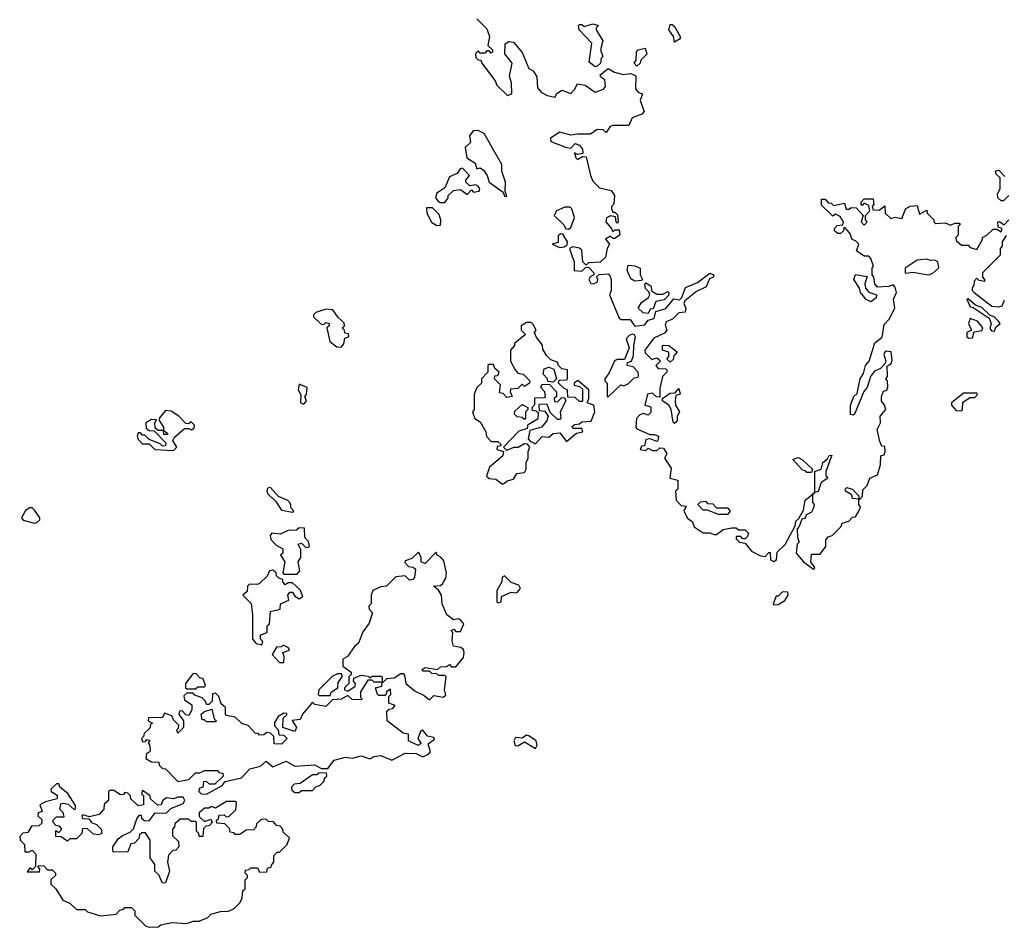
# Model space of a CAD drawing. Extents: x 1980017 to 2252640, y 74400 to 266395.
# Tile 16 of 256: x 2084508 to 2088969, y 101560 to 105671. Entities that reach past the tile are written whole.
import ezdxf

# ---------------------------------------------------------------- set-up
doc = ezdxf.new("R2010")
doc.units = 0

msp = doc.modelspace()

# ---------------------------------------------------------------- linework, layer by layer
at = {"layer": '0CON20XD'}
for points in [[(2086580, 105675), (2086625, 105630), (2086637.5, 105595), (2086630, 105555), (2086650, 105535), (2086650, 105525), (2086645, 105520), (2086635, 105530), (2086625, 105530), (2086615, 105520), (2086595, 105520), (2086585, 105530), (2086573, 105517), (2086575, 105500), (2086585, 105490), (2086598.3, 105488.3), (2086602.5, 105475), (2086662.5, 105395), (2086670, 105375), (2086718.3, 105328.3), (2086737.5, 105335), (2086735.8, 105385.8), (2086726.7, 105415), (2086738.8, 105475), (2086707, 105517), (2086708.3, 105561.7), (2086725, 105572.5), (2086745, 105570), (2086785, 105522.5), (2086815, 105450), (2086835, 105440), (2086851.7, 105411.7), (2086855, 105362.5), (2086871.7, 105341.7), (2086898.3, 105328.3), (2086935, 105320), (2086940, 105335), (2086965, 105352.5), (2087005, 105337.5), (2087022.5, 105355), (2087035, 105380), (2087070, 105375), (2087115, 105342.5), (2087153.6, 105356.4), (2087161.7, 105368.3), (2087159.5, 105399.5), (2087140.7, 105410.7), (2087138.3, 105421.7), (2087175, 105450), (2087203.6, 105433.6), (2087243, 105423), (2087275, 105427.5), (2087295, 105420), (2087300, 105415), (2087298.3, 105358.3), (2087311.7, 105341.7), (2087330, 105335), (2087320, 105305), (2087337.5, 105255), (2087326.4, 105243.6), (2087283.3, 105226.7), (2087268.3, 105191.7), (2087195, 105192.5), (2087183.3, 105186.7), (2087165, 105160), (2087151.7, 105171.7), (2087125, 105173.3), (2087095, 105152.5), (2087035, 105153.3), (2087005, 105147.5), (2086955, 105162.5), (2086912.5, 105135), (2086915, 105120), (2086985, 105092.5), (2087005, 105090), (2087025, 105110), (2087045, 105102.5), (2087057.5, 105085), (2087060, 105065), (2087035, 105060), (2087021.7, 105068.3), (2087027.5, 105045), (2087035, 105037.5), (2087058.3, 105051.7), (2087075, 105050), (2087093.8, 104965), (2087105, 104940), (2087135, 104910), (2087188.3, 104898.3), (2087202.5, 104875), (2087200, 104835), (2087190, 104825), (2087190, 104815), (2087195, 104800), (2087205, 104800), (2087216.7, 104786.7), (2087220, 104755), (2087215, 104750), (2087210, 104755), (2087208.3, 104778.3), (2087185, 104782.5), (2087167, 104773), (2087163.3, 104755), (2087190, 104725), (2087195, 104710), (2087205, 104720), (2087225, 104720), (2087227, 104697), (2087205, 104680), (2087195, 104680), (2087185, 104690), (2087163, 104677), (2087180, 104655), (2087170, 104635), (2087162.5, 104595), (2087137.7, 104572.3), (2087085, 104570), (2087075, 104560), (2087060, 104575), (2087055, 104627.5), (2087045, 104636.2), (2087015, 104642.5), (2087000, 104635), (2087011.7, 104598.3)], [(2087115, 105457.5), (2087088.3, 105478.3), (2087100, 105565), (2087042.5, 105625), (2087040, 105645), (2087045, 105650), (2087055, 105650), (2087065, 105640), (2087105, 105652.5), (2087130, 105645), (2087120, 105635), (2087120, 105625), (2087150, 105575), (2087140, 105535), (2087150, 105505), (2087143, 105497), (2087140, 105475), (2087125, 105460), (2087115, 105457.5)], [(2087475, 105570), (2087470, 105595), (2087450, 105625), (2087455, 105650), (2087465, 105650), (2087475, 105640), (2087500, 105595), (2087500, 105585), (2087475, 105570)], [(2087305, 105460), (2087292.5, 105475), (2087301.7, 105488.3), (2087302.5, 105525), (2087310, 105535), (2087341.7, 105541.7), (2087350, 105515), (2087321.7, 105488.3), (2087320, 105475), (2087305, 105460)], [(2086715, 104870), (2086707.5, 104895), (2086710, 104935), (2086693.3, 104985), (2086693.3, 105015), (2086612.5, 105155), (2086585, 105170), (2086562.3, 105167.7), (2086546.7, 105145), (2086550, 105115), (2086527, 105093), (2086534.4, 105045), (2086571.2, 105021.2), (2086580, 104995), (2086595, 105000), (2086609.3, 104989.3), (2086626.1, 104966.1), (2086635.8, 104935), (2086699.3, 104889.3), (2086705, 104872.5), (2086715, 104870)], [(2086435, 104842.5), (2086450, 104865), (2086450, 104875), (2086473, 104897), (2086505, 104902.5), (2086535, 104880), (2086555, 104900), (2086565, 104890), (2086590, 104895), (2086592.5, 104905), (2086585, 104916.7), (2086575, 104922.5), (2086548.3, 104918.3), (2086530, 104935), (2086530, 104945), (2086546, 104965), (2086515, 104998), (2086503.6, 104996.4), (2086490, 104975), (2086455, 104960), (2086435, 104910), (2086397.5, 104885), (2086392.5, 104865), (2086401.7, 104851.7), (2086413, 104843), (2086435, 104842.5)], [(2088990, 104875), (2088965, 104850), (2088955, 104850), (2088940, 104865), (2088938.3, 104881.7), (2088950, 104905), (2088950, 104955), (2088931.7, 104971.7), (2088930, 104985), (2088945, 104990), (2088971.7, 104961.7)], [(2088105, 103182.5), (2088110, 103185), (2088107.5, 103195), (2088092.5, 103215), (2088095, 103250), (2088135, 103250), (2088160, 103285), (2088160, 103315), (2088171.7, 103328.3), (2088190, 103335), (2088230, 103375), (2088235, 103390), (2088265, 103400), (2088281.7, 103418.3), (2088295, 103420), (2088311.7, 103448.3), (2088317.5, 103465), (2088310, 103475), (2088310, 103500), (2088281.7, 103501.7), (2088278.3, 103518.3), (2088250, 103535), (2088247.5, 103545), (2088255, 103552.5), (2088280, 103545), (2088310, 103515), (2088310, 103500), (2088315, 103500), (2088327, 103513), (2088328.3, 103541.7), (2088348.3, 103561.7), (2088360, 103595), (2088395, 103610), (2088407.5, 103655), (2088410, 103695), (2088425, 103700), (2088430, 103715), (2088428.3, 103738.3), (2088415, 103740), (2088405, 103760), (2088392.5, 103815), (2088407.5, 103845), (2088406.7, 103875), (2088432.5, 103905), (2088426.7, 103926.7), (2088413, 103943), (2088412.5, 103965), (2088421.7, 103988.3), (2088436.4, 103993.6), (2088441.7, 104008.3), (2088440, 104035), (2088432.5, 104045), (2088440, 104055), (2088438.3, 104101.7), (2088456.4, 104113.6), (2088461.7, 104128.3), (2088456.4, 104166.4), (2088435, 104170), (2088427.5, 104165), (2088423.3, 104155), (2088432.5, 104125), (2088428.3, 104111.7), (2088408.3, 104091.7), (2088380.7, 104079.3), (2088362.5, 104055), (2088347.5, 104005), (2088333, 103987), (2088290, 103885), (2088285, 103880), (2088272.5, 103882.5), (2088272.5, 103925), (2088287.5, 103965), (2088302.5, 103977.5), (2088316.7, 104045), (2088331.7, 104068.3), (2088340, 104105), (2088356.7, 104125), (2088383, 104207), (2088416.1, 104233.9), (2088425, 104290), (2088447.5, 104315), (2088473.3, 104365), (2088466.7, 104405), (2088480, 104435), (2088475, 104460), (2088465, 104470), (2088445, 104462.5), (2088395, 104460), (2088382.5, 104475), (2088377.5, 104505), (2088370, 104515), (2088370, 104545), (2088376.7, 104555), (2088365, 104590), (2088355, 104600), (2088335, 104600), (2088300, 104625), (2088310, 104655), (2088295, 104670), (2088280, 104675), (2088270, 104705), (2088248.3, 104728.3), (2088241.7, 104728.3), (2088240, 104715), (2088227, 104703), (2088215, 104702.5), (2088200, 104715), (2088200, 104725), (2088211.7, 104738.3), (2088238.3, 104741.7), (2088240, 104755), (2088225, 104780), (2088205, 104790), (2088191.7, 104781.7), (2088141.7, 104831.7), (2088141.7, 104858.3), (2088158.3, 104858.3), (2088171.7, 104841.7), (2088185, 104840), (2088195, 104830), (2088245, 104840), (2088253, 104813), (2088267, 104813), (2088275, 104820), (2088298.3, 104818.3), (2088330, 104785), (2088320, 104755), (2088335, 104740), (2088347.5, 104755), (2088340, 104765), (2088340, 104785), (2088360, 104805), (2088355, 104830), (2088335, 104840), (2088325, 104830), (2088320, 104835), (2088320, 104845), (2088335, 104860), (2088375, 104860), (2088377.5, 104835), (2088370, 104825), (2088375, 104810), (2088401.7, 104808.3), (2088428.3, 104828.3), (2088430, 104795), (2088455, 104770), (2088475, 104777.5), (2088505, 104770), (2088523.3, 104816.7), (2088543.6, 104826.4), (2088575, 104830), (2088585, 104790), (2088618.3, 104808.3), (2088620, 104795), (2088650, 104765), (2088650, 104755), (2088658.3, 104748.3), (2088701.7, 104751.7), (2088725, 104740), (2088745, 104750), (2088765, 104750), (2088770, 104745), (2088760, 104735), (2088760, 104695), (2088750, 104685), (2088751.7, 104671.7), (2088775, 104650), (2088805, 104650), (2088815, 104640), (2088845, 104630), (2088870, 104675), (2088870, 104685), (2088890, 104695), (2088918.3, 104721.7), (2088935, 104722.5), (2088955, 104710), (2088960, 104725), (2088941.7, 104731.7), (2088940, 104755), (2088947, 104757), (2088968.3, 104741.7), (2088990, 104765)], [(2086398.3, 104738.3), (2086415, 104740), (2086417, 104763), (2086408.3, 104788.3), (2086378.3, 104818.3), (2086351.7, 104818.3), (2086352.5, 104795), (2086373.6, 104753.6), (2086398.3, 104738.3)], [(2086995, 104722.5), (2087005, 104730), (2087022.5, 104775), (2087010, 104815), (2087001.7, 104821.7), (2086978.3, 104821.7), (2086940, 104805), (2086930, 104785), (2086975, 104740), (2086983.3, 104723.3), (2086995, 104722.5)], [(2086955, 104640), (2086975, 104642.5), (2086988.3, 104651.7), (2086990, 104665), (2086969.3, 104699.3), (2086958.3, 104701.7), (2086948.3, 104691.7), (2086948.3, 104661.7), (2086920, 104655), (2086955, 104640)], [(2088977, 104693), (2088960, 104665), (2088960, 104645), (2088950, 104635), (2088950, 104605), (2088870, 104525), (2088870, 104505), (2088880, 104495), (2088880, 104485), (2088855, 104490), (2088845, 104500), (2088833, 104487), (2088831.7, 104468.3), (2088823.6, 104456.4), (2088823.3, 104445), (2088832.5, 104435), (2088913.2, 104373.2), (2088945, 104370), (2088960, 104375), (2088969.3, 104400.7)], [(2087011.7, 104598.3), (2087020, 104575), (2087020, 104535), (2087055, 104532.5), (2087071.7, 104548.3), (2087085, 104550), (2087110, 104525), (2087110, 104515), (2087093.3, 104506.7), (2087087.5, 104495), (2087096.4, 104476.4), (2087110, 104475), (2087126.4, 104483.6), (2087127, 104497), (2087120, 104505), (2087133, 104517), (2087175, 104520), (2087180, 104515), (2087187.5, 104495), (2087187.5, 104445), (2087180, 104425), (2087225, 104320), (2087233.8, 104313.8), (2087273.6, 104313.6), (2087295, 104283.3), (2087341.2, 104288.8), (2087355, 104310), (2087383, 104317), (2087390, 104350), (2087435, 104362.5), (2087472.5, 104407.5), (2087497.5, 104402.5), (2087507.5, 104412.5), (2087525, 104457.5), (2087579.2, 104480.8), (2087635, 104522.5), (2087652.5, 104515), (2087650, 104505), (2087633.3, 104496.7), (2087618.3, 104461.7), (2087575, 104440), (2087521.7, 104398.3), (2087517.5, 104385), (2087526.7, 104365), (2087523, 104347), (2087495, 104343.3), (2087466, 104314), (2087437, 104303), (2087433, 104287), (2087440, 104265), (2087429.3, 104250.7), (2087380.7, 104229.3), (2087340, 104175), (2087341.7, 104161.7), (2087371.7, 104131.7), (2087395, 104140), (2087408.3, 104128.3), (2087408.3, 104121.7), (2087390, 104105), (2087401.7, 104091.7), (2087435, 104090), (2087440, 104085), (2087440, 104075), (2087420, 104055), (2087408.3, 104001.7), (2087408.3, 103961.7), (2087393, 103963), (2087375, 103980), (2087352.5, 103975), (2087340, 103925), (2087368.3, 103918.3), (2087368.3, 103891.7), (2087355, 103880), (2087335, 103887.5), (2087318.3, 103881.7), (2087302.5, 103865), (2087300, 103825), (2087305, 103817.5), (2087362.5, 103792.5), (2087385, 103792.5), (2087402.5, 103785), (2087400, 103765), (2087395, 103760), (2087365, 103772.5), (2087345, 103770), (2087338.3, 103741.7), (2087325, 103740), (2087320, 103725), (2087345, 103720), (2087355, 103730), (2087375, 103720), (2087395, 103720), (2087408.3, 103731.7), (2087425, 103730), (2087440, 103705), (2087430, 103685), (2087459.3, 103639.3), (2087453.3, 103595), (2087490, 103585), (2087490, 103545), (2087480, 103535), (2087482.5, 103495), (2087505, 103470), (2087528.3, 103468.3), (2087517.5, 103445), (2087533.6, 103413.6), (2087557, 103397), (2087563.6, 103373.6), (2087605, 103347.5), (2087635, 103347.5), (2087655, 103340), (2087665, 103340), (2087695, 103362.5), (2087735, 103370), (2087755, 103370), (2087765, 103360), (2087795, 103360), (2087810, 103345), (2087805, 103330), (2087795, 103320), (2087785, 103320), (2087775, 103330), (2087755, 103330), (2087755, 103320), (2087770, 103305), (2087795, 103300), (2087823.8, 103263.8), (2087865, 103243.3), (2087885, 103240), (2087901.7, 103258.3), (2087908.3, 103258.3), (2087910, 103225), (2087925, 103217.5), (2087936.7, 103225), (2087940, 103260), (2087976.1, 103293.9), (2088021.7, 103378.3), (2088025, 103400), (2088038.3, 103411.7), (2088060, 103450), (2088067.5, 103495), (2088110, 103530), (2088110, 103625), (2088140, 103635), (2088147.5, 103665), (2088168.3, 103681.7), (2088175, 103697.5), (2088188.3, 103698.3), (2088160, 103625), (2088160, 103605), (2088170, 103595), (2088140, 103575), (2088126.4, 103533.6), (2088110, 103530), (2088100, 103520), (2088100, 103485), (2088107.5, 103475), (2088102.5, 103455), (2088095, 103440), (2088071.7, 103428.3), (2088066.4, 103413.6), (2088051.7, 103408.3), (2088040, 103375), (2088030, 103365), (2088032.5, 103325), (2088040, 103305), (2088030, 103295), (2088026.7, 103255), (2088060, 103215), (2088087.5, 103195), (2088105, 103182.5)], [(2088625, 104516), (2088645, 104523.8), (2088673, 104547), (2088667.5, 104575), (2088655, 104582.5), (2088635, 104580), (2088615, 104586.7), (2088575, 104582.5), (2088520, 104545), (2088520, 104525), (2088525, 104522.5), (2088555, 104527.5), (2088625, 104516)], [(2087295, 104487.5), (2087277, 104497), (2087260, 104535), (2087265, 104560), (2087295, 104556.7), (2087320, 104545), (2087320, 104515), (2087330, 104495), (2087325, 104490), (2087295, 104487.5)], [(2088365, 104392.5), (2088343.6, 104403.6), (2088317.5, 104435), (2088312.5, 104455), (2088287.5, 104495), (2088295, 104517.5), (2088347.5, 104507.5), (2088337.5, 104475), (2088340, 104455), (2088355, 104437.5), (2088390, 104425), (2088388.3, 104411.7), (2088365, 104392.5)], [(2087355, 104340), (2087333, 104343), (2087310, 104365), (2087325, 104390), (2087356.7, 104413.3), (2087362.5, 104425), (2087358.3, 104438.3), (2087343, 104453), (2087340, 104475), (2087345, 104480), (2087367.5, 104465), (2087371.7, 104441.7), (2087395, 104427.5), (2087421.7, 104428.3), (2087445, 104440), (2087450, 104435), (2087448.3, 104421.7), (2087428.3, 104401.7), (2087390, 104395), (2087378.3, 104361.7), (2087365, 104360), (2087355, 104340)], [(2088925, 104260), (2088931.2, 104278.8), (2088950, 104295), (2088942.5, 104305), (2088922.5, 104325), (2088903, 104333), (2088867.9, 104367.9), (2088838.8, 104378.8), (2088805, 104407.5), (2088800, 104405), (2088815, 104371.2), (2088828.3, 104368.3), (2088900, 104320), (2088910, 104295), (2088903, 104273), (2088911.2, 104261.2), (2088925, 104260)], [(2085965, 104187.5), (2085977, 104203), (2085981.7, 104228.3), (2086000, 104235), (2085998.3, 104248.3), (2085981.7, 104251.7), (2085980, 104265), (2085970, 104275), (2085980, 104285), (2085978.3, 104298.3), (2085951.7, 104321.7), (2085927, 104357), (2085895, 104360), (2085850, 104345), (2085840, 104335), (2085840, 104325), (2085875, 104290), (2085888.3, 104291.7), (2085895, 104300), (2085910, 104295), (2085910, 104285), (2085900, 104275), (2085913.8, 104213.8), (2085945, 104190), (2085965, 104187.5)], [(2086695, 103567.5), (2086705, 103572.5), (2086717.5, 103582.5), (2086745, 103590), (2086760, 103615), (2086795, 103620), (2086802.5, 103635), (2086802.5, 103665), (2086812.5, 103685), (2086812.5, 103715), (2086820, 103735), (2086808.3, 103748.3), (2086795, 103750), (2086766.4, 103733.6), (2086745, 103733.3), (2086715, 103720), (2086700, 103735), (2086771.7, 103808.3), (2086808.3, 103821.7), (2086811.7, 103838.3), (2086857.5, 103865), (2086858.3, 103888.3), (2086848.3, 103898.3), (2086831.7, 103901.7), (2086830, 103915), (2086841.7, 103928.3), (2086841.7, 103958.3), (2086885, 103960), (2086890, 103965), (2086887.5, 103985), (2086870, 104005), (2086875, 104020), (2086908.3, 104018.3), (2086940, 103985), (2086940, 103965), (2086930, 103955), (2086931.7, 103941.7), (2086945, 103940), (2086965, 103960), (2086978.3, 103958.3), (2086982.5, 103945), (2086957.5, 103895), (2086960, 103865), (2086955, 103860), (2086945, 103860), (2086911.7, 103891.7), (2086898.3, 103928.3), (2086865, 103930), (2086860, 103925), (2086861.7, 103901.7), (2086887.5, 103897.5), (2086902.5, 103875), (2086896.1, 103853.9), (2086872.5, 103825), (2086820, 103810), (2086812.5, 103772.5), (2086821.7, 103761.7), (2086845, 103750), (2086875, 103782.5), (2086905, 103780), (2086925, 103797.5), (2086955, 103800), (2086985, 103760), (2087031.7, 103798.3), (2087060, 103805), (2087055, 103820), (2087015, 103820), (2087011.7, 103828.3), (2087023, 103837), (2087045, 103840), (2087055, 103850), (2087096.7, 103853.3), (2087113.3, 103895), (2087110, 103925), (2087080, 103935), (2087087.5, 103955), (2087087.5, 103995), (2087037, 104037), (2087020, 104025), (2087020, 104015), (2087045, 104010), (2087057.5, 103997.5), (2087058.3, 103941.7), (2087045, 103942.5), (2087025, 103960), (2086991.7, 103961.7), (2086990, 103995), (2086975, 104000), (2086950, 104025), (2086951.7, 104038.3), (2086985, 104040), (2086990, 104045), (2086990, 104085), (2086965, 104090), (2086950, 104105), (2086945, 104120), (2086915, 104130), (2086895, 104150), (2086878.3, 104178.3), (2086877, 104197), (2086847.5, 104235), (2086840, 104255), (2086847.5, 104265), (2086835, 104290), (2086825, 104300), (2086805, 104300), (2086780, 104285), (2086780, 104265), (2086800, 104245), (2086750, 104205), (2086750, 104195), (2086732.5, 104175), (2086732.5, 104125), (2086752.5, 104085), (2086765, 104070), (2086790, 104065), (2086820, 104035), (2086817.5, 104025), (2086795, 104010), (2086785, 104020), (2086765, 104000), (2086732.5, 103997.5), (2086730, 103985), (2086740, 103965), (2086715, 103960), (2086698.3, 103978.3), (2086681.7, 103981.7), (2086687, 104017), (2086660, 104045), (2086661.7, 104058.3), (2086675, 104060), (2086680, 104075), (2086661.7, 104091.7), (2086655, 104110), (2086635, 104110), (2086630, 104105), (2086630, 104075), (2086600, 104045), (2086600, 104025), (2086580, 104005), (2086567.5, 103975), (2086567.5, 103905), (2086560, 103895), (2086570, 103865), (2086595, 103850), (2086620, 103805), (2086623, 103783), (2086645, 103760), (2086675, 103760), (2086688.3, 103748.3), (2086688.3, 103741.7), (2086671.7, 103738.3), (2086670, 103725), (2086700, 103715), (2086697.5, 103695), (2086636.7, 103645), (2086623.6, 103603.6), (2086635, 103592.5), (2086665, 103590), (2086695, 103567.5)], [(2088808.3, 104228.3), (2088825, 104230), (2088832.5, 104257.5), (2088867, 104263), (2088872.5, 104275), (2088847.5, 104305), (2088815, 104317.5), (2088807.5, 104295), (2088820, 104265), (2088800, 104255), (2088800, 104235), (2088808.3, 104228.3)], [(2087175, 103962.5), (2087232.5, 104017.5), (2087245, 104012.5), (2087267, 104023), (2087291.7, 104048.3), (2087308.3, 104051.7), (2087311.7, 104058.3), (2087310, 104075), (2087288.3, 104098.3), (2087260, 104105), (2087261.7, 104118.3), (2087280, 104125), (2087289.3, 104150.7), (2087290, 104195), (2087298.8, 104235), (2087293.6, 104243.6), (2087285, 104246.7), (2087269.3, 104240.7), (2087256.7, 104225), (2087270, 104185), (2087248.3, 104131.7), (2087215, 104132.5), (2087203.6, 104126.4), (2087178.8, 104071.2), (2087160, 104045), (2087160, 104035), (2087170, 104025), (2087170, 103965), (2087175, 103962.5)], [(2087455, 104120), (2087440, 104135), (2087450, 104145), (2087450, 104165), (2087420, 104175), (2087420, 104195), (2087425, 104197.5), (2087450, 104195), (2087487, 104167), (2087471.7, 104148.3), (2087468.3, 104131.7), (2087455, 104120)], [(2086925, 104030), (2086901.7, 104031.7), (2086900, 104045), (2086880, 104065), (2086885, 104090), (2086905, 104097.5), (2086928.3, 104088.3), (2086940, 104045), (2086925, 104030)], [(2085795, 103930), (2085807.5, 103945), (2085800, 103965), (2085807, 103973), (2085810, 104005), (2085775, 104020), (2085770, 103995), (2085781.7, 103971.7), (2085780, 103935), (2085795, 103930)], [(2087475, 103842.5), (2087468.3, 103848.3), (2087460, 103905), (2087450, 103925), (2087420, 103945), (2087420, 103955), (2087455, 103980), (2087478.3, 103981.7), (2087495, 104000), (2087500, 103975), (2087481.7, 103968.3), (2087477.5, 103945), (2087480, 103925), (2087497.5, 103895), (2087487.5, 103875), (2087487, 103853), (2087475, 103842.5)], [(2088775, 103900), (2088780, 103905), (2088781.7, 103938.3), (2088815, 103960), (2088835, 103960), (2088847, 103973), (2088845, 103980), (2088785, 103980), (2088730, 103935), (2088730, 103925), (2088751.7, 103901.7), (2088775, 103900)], [(2085205, 103720), (2085220, 103735), (2085202.5, 103765), (2085210, 103780), (2085255, 103820), (2085275, 103820), (2085287, 103813), (2085298.3, 103821.7), (2085300, 103835), (2085285, 103850), (2085275, 103840), (2085261.7, 103841.7), (2085230, 103875), (2085195, 103897.5), (2085168.3, 103901.7), (2085141.7, 103868.3), (2085140, 103855), (2085160, 103825), (2085160, 103810), (2085178.3, 103798.3), (2085178.3, 103791.7), (2085161.7, 103791.7), (2085160, 103810), (2085135, 103810), (2085121.7, 103821.7), (2085120, 103845), (2085128.3, 103858.3), (2085105, 103860), (2085080, 103845), (2085081.7, 103821.7), (2085095, 103810), (2085118.3, 103808.3), (2085170, 103755), (2085168.3, 103741.7), (2085155, 103740), (2085145, 103750), (2085095, 103770), (2085075, 103790), (2085065, 103790), (2085055, 103800), (2085045, 103800), (2085040, 103785), (2085045, 103770), (2085065, 103750), (2085095, 103750), (2085120, 103725), (2085205, 103720)], [(2086795, 103860), (2086785, 103870), (2086761.7, 103871.7), (2086750, 103885), (2086751.7, 103898.3), (2086785, 103927.5), (2086810, 103915), (2086810, 103905), (2086800, 103895), (2086800, 103865), (2086795, 103860)], [(2088095, 103620), (2088075, 103620), (2088068.3, 103628.3), (2088055, 103630), (2088011.7, 103678.3), (2088035, 103687.5), (2088055, 103677.5), (2088100, 103635), (2088095, 103620)], [(2085745, 103440), (2085750, 103445), (2085738.3, 103458.3), (2085735, 103480), (2085723, 103493), (2085681.2, 103511.2), (2085645, 103552.5), (2085630.7, 103549.3), (2085627.5, 103535), (2085633, 103523), (2085669.3, 103489.3), (2085695, 103450), (2085745, 103440)], [(2084575, 103390), (2084585, 103392.5), (2084600, 103405), (2084600, 103415), (2084575, 103450), (2084565, 103460), (2084555, 103460), (2084535, 103447.5), (2084516.7, 103415), (2084523.6, 103403.6), (2084575, 103390)], [(2087715, 103430), (2087675, 103430), (2087625, 103450), (2087605, 103450), (2087580, 103475), (2087593, 103487), (2087615, 103490), (2087625, 103480), (2087648.3, 103478.3), (2087665, 103460), (2087715, 103460), (2087727.5, 103445), (2087715, 103430)], [(2085765, 103160), (2085777.5, 103175), (2085770, 103215), (2085782.5, 103235), (2085781.7, 103271.7), (2085770, 103295), (2085785, 103300), (2085805, 103280), (2085818.3, 103281.7), (2085821.7, 103288.3), (2085817, 103307), (2085800, 103325), (2085798.3, 103368.3), (2085775, 103370), (2085761.7, 103358.3), (2085725, 103356.7), (2085688.8, 103341.2), (2085650, 103345), (2085642.5, 103335), (2085646.4, 103316.4), (2085670.7, 103290.7), (2085700, 103275), (2085700, 103255), (2085690, 103245), (2085710, 103215), (2085700, 103165), (2085705, 103160), (2085765, 103160)], [(2086365, 102590), (2086385, 102610), (2086427.5, 102602.5), (2086438.3, 102611.7), (2086432.5, 102635), (2086440, 102695), (2086435, 102700), (2086405, 102700), (2086398.3, 102708.3), (2086375, 102710), (2086365, 102720), (2086335, 102720), (2086331.7, 102728.3), (2086345, 102737.5), (2086401.7, 102728.3), (2086415, 102740), (2086441.7, 102741.7), (2086455, 102750), (2086465, 102740), (2086485, 102740), (2086518.3, 102781.7), (2086522.5, 102805), (2086518.3, 102818.3), (2086507, 102827), (2086473, 102833), (2086467, 102857), (2086470, 102895), (2086462.5, 102905), (2086475, 102910), (2086485, 102900), (2086505, 102900), (2086520, 102935), (2086505, 102952.5), (2086495, 102956.7), (2086473, 102953), (2086443.3, 102975), (2086422.5, 103025), (2086420, 103065), (2086406.4, 103086.4), (2086382.5, 103105), (2086415, 103108.8), (2086424.4, 103115.6), (2086438.8, 103141.2), (2086442.5, 103165), (2086429.5, 103219.6), (2086416.7, 103236.7), (2086400, 103245), (2086395, 103260), (2086345, 103207.5), (2086327.5, 103215), (2086327, 103237), (2086315, 103260), (2086285, 103230), (2086255, 103220), (2086253, 103213), (2086270, 103195), (2086291.7, 103191.7), (2086301.7, 103181.7), (2086297.5, 103145), (2086290, 103135), (2086275, 103132.5), (2086255, 103152.5), (2086213, 103147), (2086170, 103105), (2086145, 103102.5), (2086107.5, 103085), (2086100, 103065), (2086100, 103025), (2086090, 103015), (2086091.7, 103001.7), (2086106.7, 102985), (2086091.7, 102938.3), (2086062.3, 102897.7), (2086043, 102847), (2086025, 102832.5), (2085993, 102787), (2085972.5, 102775), (2085973, 102743), (2086010, 102715), (2086010, 102705), (2086000, 102695), (2086000, 102665), (2085980, 102645), (2085980, 102635), (2085995, 102630), (2086028.3, 102651.7), (2086030, 102665), (2086020, 102675), (2086021.7, 102688.3), (2086055, 102702.5), (2086087, 102697), (2086095, 102690), (2086105, 102697.5), (2086145, 102697.5), (2086150, 102695), (2086150, 102670), (2086155, 102670), (2086172.5, 102687.5), (2086205, 102690), (2086235, 102710), (2086245, 102710), (2086251.7, 102701.7), (2086257.5, 102665), (2086299.3, 102629.3), (2086340.7, 102610.7), (2086365, 102590)], [(2085605, 102840), (2085610, 102855), (2085600, 102865), (2085600, 102885), (2085630, 102895), (2085630, 102925), (2085640, 102935), (2085645, 102990), (2085688.3, 103001.7), (2085690, 103025), (2085728.3, 103041.7), (2085722.5, 103065), (2085732.5, 103077.5), (2085745, 103077.5), (2085755, 103060), (2085775, 103047.5), (2085791.7, 103058.3), (2085779.3, 103089.3), (2085745, 103120), (2085725, 103120), (2085711.7, 103111.7), (2085700, 103125), (2085700, 103135), (2085681.7, 103141.7), (2085671.7, 103151.7), (2085670, 103165), (2085655, 103177.5), (2085640, 103175), (2085629.3, 103150.7), (2085595, 103117.5), (2085585, 103112.5), (2085550, 103115), (2085540, 103105), (2085538.3, 103081.7), (2085520, 103065), (2085556.4, 103026.4), (2085563.3, 102975), (2085562.5, 102865), (2085580, 102845), (2085605, 102840)], [(2086675, 103030), (2086685, 103032.5), (2086690, 103035), (2086691.7, 103058.3), (2086735, 103077.5), (2086760, 103075), (2086776.7, 103095), (2086769.3, 103109.3), (2086735, 103122.5), (2086705, 103152.5), (2086693.9, 103146.1), (2086692.5, 103125), (2086670, 103085), (2086670, 103035), (2086675, 103030)], [(2087925, 103020), (2087945, 103022.5), (2087975, 103040), (2087990, 103065), (2087988.3, 103078.3), (2087965, 103080), (2087945, 103060), (2087935, 103060), (2087922.5, 103025), (2087925, 103020)], [(2085705, 102760), (2085706.7, 102786.7), (2085700, 102805), (2085730, 102815), (2085726.4, 102826.4), (2085702.5, 102837.5), (2085695, 102830), (2085671.7, 102828.3), (2085652.5, 102795), (2085685, 102760), (2085705, 102760)], [(2085305, 102640), (2085315, 102650), (2085345, 102650), (2085350, 102655), (2085340, 102685), (2085325, 102690), (2085308.3, 102708.3), (2085295, 102710), (2085260, 102665), (2085260, 102645), (2085265, 102640), (2085305, 102640)], [(2085915, 102610), (2085920, 102625), (2085950, 102645), (2085950.7, 102669.3), (2085970, 102695), (2085968.3, 102708.3), (2085948.3, 102708.3), (2085925, 102697.5), (2085863.3, 102635), (2085860, 102615), (2085865, 102610), (2085915, 102610)], [(2085355, 102163.8), (2085425, 102202.5), (2085438.8, 102221.2), (2085512.7, 102237.3), (2085551.5, 102278.5), (2085600, 102290), (2085625, 102312.5), (2085655, 102287.5), (2085715, 102312.5), (2085755, 102290), (2085843.6, 102296.4), (2085875, 102280), (2085905, 102280), (2085932.4, 102317.6), (2085985, 102331.4), (2086015, 102326.2), (2086055, 102336.7), (2086095, 102322.5), (2086115, 102333.8), (2086145, 102337.5), (2086193.6, 102316.4), (2086255, 102348.8), (2086305, 102347.1), (2086335, 102332.5), (2086360, 102345), (2086370, 102355), (2086358.3, 102391.7), (2086388.3, 102411.7), (2086385, 102420), (2086356.4, 102426.4), (2086335, 102452.5), (2086325, 102450), (2086312.5, 102415), (2086327.5, 102392.5), (2086313.6, 102383.6), (2086270, 102405), (2086270, 102435), (2086245, 102440), (2086172.5, 102495), (2086171.7, 102538.3), (2086181.7, 102548.3), (2086198.3, 102551.7), (2086210, 102565), (2086180, 102575), (2086180, 102605), (2086190, 102615), (2086188.3, 102638.3), (2086171.7, 102628.3), (2086165, 102610), (2086135, 102610), (2086130, 102615), (2086120, 102645), (2086148.3, 102651.7), (2086150, 102670), (2086115, 102670), (2086105, 102680), (2086085, 102680), (2086053, 102627), (2086052.5, 102602.5), (2086060, 102595), (2086055, 102590), (2086015, 102592.5), (2085995, 102610), (2085965, 102593.3), (2085925, 102590), (2085915, 102580), (2085895, 102560), (2085845, 102570), (2085835, 102580), (2085790, 102525), (2085778.3, 102501.7), (2085743, 102497), (2085762.5, 102465), (2085755, 102447.5), (2085700, 102465), (2085702.5, 102507.5), (2085718.3, 102521.7), (2085718.3, 102528.3), (2085705, 102530), (2085680, 102515), (2085663, 102487), (2085663, 102473), (2085680, 102455), (2085681.7, 102431.7), (2085705, 102430), (2085720, 102415), (2085695, 102390), (2085661.7, 102391.7), (2085660, 102425), (2085645, 102440), (2085628.3, 102441.7), (2085615, 102432.5), (2085595, 102430), (2085588.3, 102438.3), (2085575, 102440), (2085543.6, 102473.6), (2085515, 102482.5), (2085485, 102512.5), (2085445, 102520), (2085440, 102525), (2085440, 102555), (2085421.7, 102571.7), (2085410, 102605), (2085395, 102620), (2085381.7, 102618.3), (2085380, 102585), (2085365, 102570), (2085355, 102570), (2085350, 102585), (2085335, 102600), (2085301.7, 102611.7), (2085295, 102620), (2085265, 102620), (2085251.7, 102608.3), (2085255, 102590), (2085288.3, 102568.3), (2085287.5, 102545), (2085275, 102520), (2085261.7, 102521.7), (2085245, 102540), (2085231.7, 102538.3), (2085230, 102525), (2085250, 102495), (2085250, 102465), (2085225, 102440), (2085220, 102455), (2085228.3, 102461.7), (2085230, 102475), (2085205, 102500), (2085198.3, 102518.3), (2085165, 102530), (2085155, 102510), (2085091.7, 102508.3), (2085090, 102495), (2085110, 102485), (2085101.7, 102478.3), (2085098.3, 102461.7), (2085071.7, 102438.3), (2085070, 102425), (2085060, 102415), (2085065, 102400), (2085078.3, 102401.7), (2085085, 102410), (2085097.5, 102407.5), (2085090, 102395), (2085097, 102387), (2085100, 102365), (2085097.5, 102355), (2085083, 102347), (2085080, 102325), (2085105, 102310), (2085138.3, 102308.3), (2085140, 102295), (2085155, 102280), (2085168.3, 102278.3), (2085225, 102220), (2085275, 102230), (2085305, 102260), (2085325, 102260), (2085345, 102270), (2085405, 102270), (2085411.7, 102261.7), (2085428.3, 102258.3), (2085430, 102245), (2085391.7, 102208.3), (2085368.3, 102208.3), (2085355, 102220), (2085341.7, 102218.3), (2085337.5, 102195), (2085321.7, 102188.3), (2085320, 102175), (2085330, 102165), (2085355, 102163.8)], [(2085395, 102490), (2085355, 102490), (2085345, 102500), (2085335, 102500), (2085330, 102525), (2085345, 102537.5), (2085378.3, 102548.3), (2085390, 102505), (2085400, 102495), (2085395, 102490)], [(2086845, 102370), (2086852.5, 102385), (2086847.5, 102405), (2086815, 102427.5), (2086805, 102430), (2086785, 102417.5), (2086755, 102420), (2086747.5, 102405), (2086753, 102383), (2086765, 102382.5), (2086795, 102400), (2086845, 102370)], [(2085775, 102170), (2085785, 102180), (2085835, 102180), (2085851.7, 102198.3), (2085868.3, 102201.7), (2085888.3, 102221.7), (2085890, 102235), (2085900, 102245), (2085898.3, 102258.3), (2085865, 102260), (2085855, 102250), (2085835, 102250), (2085778.3, 102211.7), (2085751.7, 102208.3), (2085740, 102195), (2085741.7, 102181.7), (2085755, 102170), (2085775, 102170)], [(2085095, 101560), (2085135, 101562.5), (2085148.3, 101571.7), (2085198.3, 101581.7), (2085265, 101577.5), (2085295, 101587.5), (2085321.7, 101588.3), (2085360, 101605), (2085375, 101620), (2085418.3, 101631.7), (2085455, 101632.5), (2085480, 101645), (2085507, 101673), (2085517, 101693), (2085520, 101725), (2085530, 101735), (2085530, 101775), (2085540, 101785), (2085540, 101795), (2085530, 101805), (2085531.7, 101818.3), (2085548.3, 101821.7), (2085555, 101830), (2085585, 101830), (2085595, 101810), (2085628.3, 101811.7), (2085631.7, 101828.3), (2085648.3, 101831.7), (2085650, 101845), (2085660, 101855), (2085660, 101885), (2085675, 101900), (2085685, 101900), (2085720, 101935), (2085730, 101965), (2085701.7, 101991.7), (2085700, 102005), (2085688.3, 102018.3), (2085671.7, 102021.7), (2085658.3, 102038.3), (2085635, 102040), (2085625, 102050), (2085601.7, 102048.3), (2085581.7, 102028.3), (2085580, 102015), (2085568.3, 102001.7), (2085535, 102000), (2085505, 101980), (2085485, 101980), (2085478.3, 101988.3), (2085461.7, 101991.7), (2085458.3, 102008.3), (2085438.3, 102028.3), (2085401.7, 102031.7), (2085400, 102045), (2085408.3, 102051.7), (2085411.7, 102068.3), (2085435, 102070), (2085441.7, 102061.7), (2085455, 102060), (2085488.3, 102091.7), (2085490, 102125), (2085485, 102130), (2085445, 102130), (2085395, 102100), (2085377.5, 102107.5), (2085365, 102100), (2085345, 102100), (2085321.7, 102078.3), (2085321.7, 102061.7), (2085345, 102040), (2085375, 102050), (2085380, 102035), (2085368.3, 102021.7), (2085351.7, 102018.3), (2085341.7, 102008.3), (2085338.3, 101971.7), (2085321.7, 101971.7), (2085320, 101985), (2085310, 101995), (2085310, 102035), (2085305, 102040), (2085285, 102040), (2085275, 102050), (2085235, 102050), (2085211.7, 102028.3), (2085210, 102015), (2085200, 102005), (2085200, 101975), (2085228.3, 101948.3), (2085230, 101925), (2085215, 101910), (2085201.7, 101908.3), (2085183, 101887), (2085177.5, 101855), (2085187.5, 101815), (2085168.3, 101761.7), (2085155, 101760), (2085138.3, 101798.3), (2085120, 101815), (2085120, 101845), (2085100, 101875), (2085100, 101955), (2085078.3, 101988.3), (2085061.7, 101988.3), (2085051.7, 101978.3), (2085048.3, 101961.7), (2085028.3, 101941.7), (2085011.7, 101938.3), (2084998.3, 101901.7), (2084935, 101900), (2084930, 101905), (2084930, 101925), (2084955, 101960), (2084973.9, 101976.1), (2085008.8, 101991.2), (2085023.6, 102006.4), (2085038.3, 102051.7), (2085051.7, 102068.3), (2085058.3, 102068.3), (2085060, 102055), (2085073.9, 102043.9), (2085095, 102042.5), (2085121.7, 102078.3), (2085172.3, 102077.7), (2085192.5, 102097.5), (2085249.2, 102120.8), (2085256.7, 102135), (2085248.8, 102148.8), (2085225, 102150), (2085205, 102142.5), (2085173, 102147), (2085157.5, 102135), (2085150, 102115), (2085132.5, 102112.5), (2085101.7, 102141.7), (2085100, 102155), (2085065, 102180), (2085060, 102165), (2085070, 102155), (2085070, 102115), (2085045, 102110), (2085011.7, 102141.7), (2085010, 102155), (2084998.3, 102168.3), (2084985, 102170), (2084978.3, 102161.7), (2084965, 102160), (2084935, 102180), (2084915, 102180), (2084910, 102175), (2084910, 102135), (2084891.7, 102118.3), (2084890, 102095), (2084868.3, 102071.7), (2084825, 102060), (2084795, 102070), (2084790, 102065), (2084792.5, 102052.5), (2084821.7, 102051.7), (2084834, 102034), (2084856.4, 102026.4), (2084877.5, 102005), (2084880, 101985), (2084865, 101978.8), (2084842, 101982), (2084816.1, 102006.1), (2084792.5, 102007.5), (2084790, 101985), (2084765, 101960), (2084735, 101960), (2084725, 101950), (2084695, 101970), (2084671.7, 101971.7), (2084671.7, 101998.3), (2084685, 101990), (2084700, 102005), (2084688.3, 102018.3), (2084671.7, 102021.7), (2084660, 102035), (2084660, 102045), (2084675, 102060), (2084710, 102060), (2084705, 102080), (2084690, 102095), (2084695, 102118.8), (2084705, 102122.5), (2084727.3, 102117.3), (2084755, 102094), (2084761.7, 102098.3), (2084761.7, 102111.7), (2084726.4, 102166.4), (2084690, 102195), (2084685, 102210), (2084675, 102210), (2084650, 102185), (2084651.2, 102175), (2084678.8, 102158.8), (2084678.6, 102141.4), (2084625, 102128.8), (2084600, 102115), (2084610, 102085), (2084591.7, 102078.3), (2084590, 102065), (2084608.3, 102048.3), (2084608.3, 102031.7), (2084595, 102020), (2084561.7, 102018.3), (2084545, 101990), (2084523, 101987), (2084508.3, 101971.7), (2084510, 101955), (2084530, 101935), (2084531.7, 101901.7), (2084551.7, 101901.7), (2084565, 101910), (2084581.7, 101891.7), (2084580, 101835), (2084565, 101820), (2084555, 101830), (2084541.7, 101811.7), (2084598.3, 101811.7), (2084600, 101825), (2084590, 101835), (2084595, 101840), (2084618.3, 101838.3), (2084635, 101820), (2084655, 101820), (2084670, 101805), (2084670, 101795), (2084650, 101775), (2084650, 101755), (2084672.5, 101735), (2084703.6, 101683.6), (2084735, 101670), (2084765, 101640), (2084805, 101640), (2084815, 101630), (2084875, 101612.5), (2084945, 101620), (2084961.7, 101638.3), (2084978.3, 101641.7), (2084985, 101650), (2085015, 101650), (2085030, 101635), (2085030, 101615), (2085080, 101565), (2085095, 101560)]]:
    msp.add_lwpolyline(points, dxfattribs=at)

doc.saveas('drawing.dxf')
